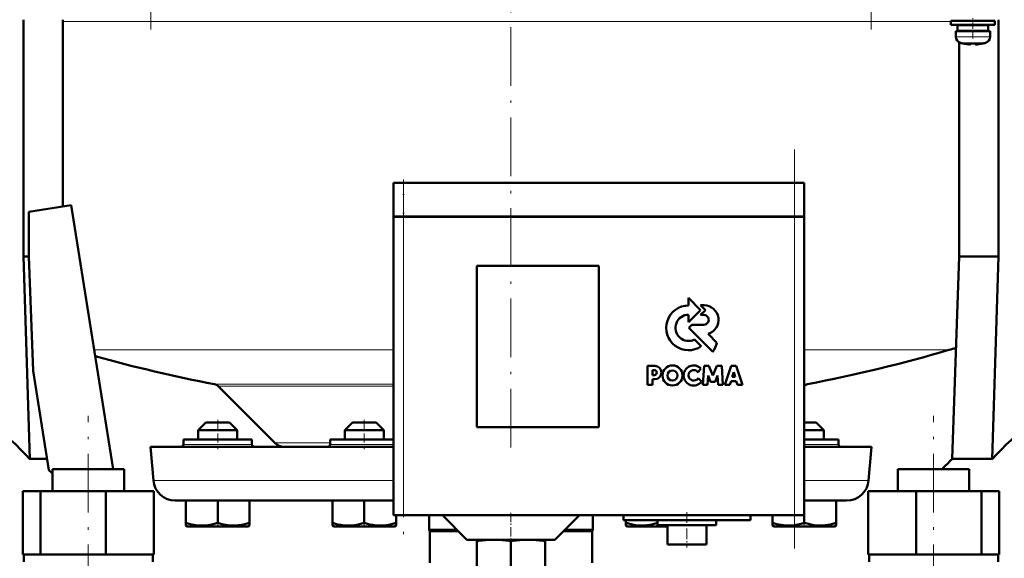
# Model space of a CAD drawing. Extents: x -1438 to 1837, y -1673 to 612.
# Tile 65 of 95: x 36 to 238, y 0 to 110. Entities that reach past the tile are written whole.
import ezdxf

# ---------------------------------------------------------------- set-up
doc = ezdxf.new("R2010")
doc.units = 0
doc.linetypes.add('DASHDOT', pattern=[18.5, 12, -3, 0.5, -3])

msp = doc.modelspace()

# ---------------------------------------------------------------- linework, layer by layer
at = {"color": 7, "linetype": 'DASHDOT', "lineweight": 18}
for p, q in [((63.09, 108.45), (63.09, 300.5)), ((210.49, 300.5), (210.49, 108.45)), ((136.79, 275.46), (136.79, 21.79)), ((194.79, 2.33), (194.79, 83.93)), ((114.79, 76.23), (114.79, 3.03)), ((50.33, -101.32), (50.33, 29.48)), ((223.25, -101.32), (223.25, 29.48))]:
    msp.add_line(p, q, dxfattribs=at)
at = {"color": 7, "linetype": 'DASHDOT', "lineweight": 18, "ltscale": 0.104369}
msp.add_line((231.29, 106.65), (231.29, 110.82), dxfattribs=at)
at = {"color": 7, "lineweight": 50}
for p, q in [((37.1, 110.48), (37.1, 62.08)), ((45.09, 110.48), (45.09, 72.3)), ((231.29, 110.23), (226.79, 110.23)), ((226.79, 109.43), (226.79, 110.23)), ((231.29, 109.43), (226.79, 109.43)), ((231.29, 109.33), (228.14, 109.33)), ((228.14, 108.23), (228.14, 109.33)), ((228.49, 110.48), (228.49, 110.23)), ((228.49, 109.43), (228.49, 109.33)), ((229.29, 110.23), (229.29, 110.48)), ((229.29, 109.33), (229.29, 109.43)), ((231.29, 110.23), (235.79, 110.23)), ((231.29, 109.43), (235.79, 109.43)), ((234.44, 109.33), (231.29, 109.33)), ((233.29, 110.48), (233.29, 110.23)), ((233.29, 109.43), (233.29, 109.33)), ((234.44, 109.33), (234.44, 108.23)), ((235.79, 109.43), (235.79, 110.23)), ((236.49, 110.48), (236.49, 62.08)), ((227.79, 108.13), (231.29, 108.13)), ((227.79, 107), (227.79, 108.13)), ((231.29, 108.23), (228.14, 108.23)), ((228.49, 108.23), (228.49, 108.13)), ((229.29, 108.13), (229.29, 108.23)), ((234.44, 108.23), (231.29, 108.23)), ((234.79, 108.13), (231.29, 108.13)), ((233.29, 108.23), (233.29, 108.13)), ((234.79, 107), (234.79, 108.13)), ((228.49, 105.84), (228.49, 62.08)), ((229.36, 105.59), (229.37, 105.6)), ((230.79, 105.6), (230.79, 105.45)), ((231.79, 105.6), (231.79, 105.45)), ((233.21, 105.6), (233.22, 105.59)), ((114.79, 77.13), (112.79, 77.13)), ((112.79, 70.23), (112.79, 77.13)), ((114.79, 77.13), (194.79, 77.13)), ((196.79, 77.13), (194.79, 77.13)), ((196.79, 70.23), (196.79, 77.13)), ((38.15, 71.2), (46.85, 72.58)), ((46.85, 72.58), (55.4, 18.58)), ((38.15, 62.08), (38.15, 71.2)), ((114.79, 70.23), (112.79, 70.23)), ((112.79, 70.13), (113.38, 70.13)), ((112.79, 70.13), (112.79, 9.13)), ((112.89, 70.13), (112.89, 70.23)), ((113.38, 70.13), (114.79, 70.13)), ((114.79, 70.23), (194.79, 70.23)), ((194.79, 70.13), (114.79, 70.13)), ((196.79, 70.23), (194.79, 70.23)), ((194.79, 70.13), (196.2, 70.13)), ((196.2, 70.13), (196.79, 70.13)), ((196.69, 70.13), (196.69, 70.23)), ((196.79, 9.13), (196.79, 70.13)), ((37.1, 62.08), (38.15, 62.08)), ((37.1, 62.08), (38.37, 20.64)), ((39.06, 38.68), (38.15, 62.08)), ((228.49, 62.08), (227.04, 20.64)), ((236.49, 62.08), (228.49, 62.08)), ((236.49, 62.08), (235.21, 20.64)), ((129.79, 27.13), (129.79, 60.13)), ((129.79, 60.13), (154.79, 60.13)), ((154.79, 60.13), (154.79, 27.13)), ((175.58, 51.09), (173.12, 53.57)), ((173.12, 53.57), (173.12, 52.05)), ((173.12, 48.63), (175.58, 51.09)), ((175.58, 52.09), (176.57, 51.09)), ((176.3, 52.09), (175.58, 52.09)), ((176.57, 51.09), (175.59, 50.1)), ((173.12, 50.15), (173.12, 48.63)), ((175.59, 50.1), (176.24, 50.1)), ((173.77, 48.09), (173.14, 47.46)), ((173.14, 47.46), (178.07, 42.52)), ((176.24, 48.09), (173.77, 48.09)), ((175.72, 43.68), (174.34, 45.05)), ((178.91, 44.42), (177.12, 46.22)), ((42.28, 18.36), (39.06, 38.68)), ((166.22, 39.68), (164.72, 39.68)), ((164.72, 39.68), (164.72, 35.79)), ((165.77, 38.82), (166.11, 38.82)), ((165.77, 37.8), (165.77, 38.82)), ((175.09, 38.36), (175.65, 39.13)), ((176.3, 39.67), (176.04, 35.79)), ((177.27, 39.67), (176.3, 39.67)), ((178.1, 37.73), (177.27, 39.67)), ((178.92, 39.67), (178.1, 37.73)), ((179.9, 39.67), (178.92, 39.67)), ((180.16, 35.79), (179.9, 39.67)), ((181.84, 39.66), (180.53, 35.79)), ((182.86, 39.66), (181.84, 39.66)), ((182.03, 37.44), (182.36, 38.4)), ((182.36, 38.4), (182.66, 37.44)), ((184.17, 35.79), (182.86, 39.66)), ((165.76, 36.95), (166.23, 36.95)), ((165.76, 35.79), (165.76, 36.95)), ((166.12, 37.8), (165.77, 37.8)), ((175.77, 36.46), (175.1, 37.15)), ((177, 35.79), (177.13, 37.72)), ((177.13, 37.72), (177.63, 36.39)), ((177.63, 36.39), (178.56, 36.39)), ((178.56, 36.39), (179.07, 37.72)), ((179.07, 37.72), (179.19, 35.79)), ((181.57, 35.79), (181.81, 36.57)), ((181.81, 36.57), (182.88, 36.57)), ((182.66, 37.44), (182.03, 37.44)), ((182.88, 36.57), (183.13, 35.79)), ((88.5, 23.92), (76.9, 35.52)), ((164.72, 35.79), (165.76, 35.79)), ((176.04, 35.79), (177, 35.79)), ((179.19, 35.79), (180.16, 35.79)), ((180.53, 35.79), (181.57, 35.79)), ((183.13, 35.79), (184.17, 35.79)), ((74.39, 28.13), (72.79, 26.53)), ((78.79, 26.53), (72.79, 26.53)), ((72.79, 24.63), (72.79, 26.53)), ((77.99, 28.13), (74.39, 28.13)), ((79.19, 28.13), (77.99, 28.13)), ((80.79, 26.53), (78.79, 26.53)), ((79.19, 28.13), (80.79, 26.53)), ((80.79, 24.63), (80.79, 26.53)), ((104.39, 28.13), (102.79, 26.53)), ((110.79, 26.53), (102.79, 26.53)), ((102.79, 26.53), (102.79, 24.63)), ((109.19, 28.13), (104.39, 28.13)), ((110.79, 26.53), (109.19, 28.13)), ((110.79, 24.63), (110.79, 26.53)), ((154.79, 27.13), (129.79, 27.13)), ((197.99, 28.13), (196.79, 28.13)), ((198.79, 26.53), (196.79, 26.53)), ((199.19, 28.13), (197.99, 28.13)), ((200.79, 26.53), (198.79, 26.53)), ((199.19, 28.13), (200.79, 26.53)), ((200.79, 24.63), (200.79, 26.53)), ((69.79, 24.63), (69.79, 23.63)), ((83.79, 24.63), (69.79, 24.63)), ((83.79, 23.63), (83.79, 24.63)), ((103.29, 24.63), (99.79, 24.63)), ((99.79, 24.63), (99.79, 23.63)), ((112.79, 24.63), (103.29, 24.63)), ((203.79, 24.63), (196.79, 24.63)), ((203.79, 23.63), (203.79, 24.63)), ((63.04, 23.13), (112.79, 23.13)), ((63.64, 16.23), (63.04, 23.13)), ((196.79, 23.13), (210.54, 23.13)), ((209.94, 16.23), (210.54, 23.13)), ((38.37, 20.64), (41.92, 20.64)), ((227.04, 20.64), (235.21, 20.64)), ((43.03, 18.58), (55.49, 18.58)), ((43.03, 14.08), (43.03, 18.58)), ((55.49, 18.58), (57.63, 18.58)), ((57.63, 14.08), (57.63, 18.58)), ((57.63, 14.08), (57.63, 18.58)), ((215.95, 18.58), (218.09, 18.58)), ((215.95, 14.08), (215.95, 18.58)), ((218.09, 18.58), (230.55, 18.58)), ((230.55, 14.08), (230.55, 18.58)), ((36.95, 14.08), (40.53, 14.08)), ((36.95, 1.08), (36.95, 14.08)), ((40.53, 14.08), (53.92, 14.08)), ((40.53, 1.08), (40.53, 14.08)), ((53.92, 14.08), (63.71, 14.08)), ((53.92, 1.08), (53.92, 14.08)), ((63.71, 1.08), (63.71, 14.08)), ((63.71, 1.08), (63.71, 14.08)), ((68.12, 12.13), (112.79, 12.13)), ((70.3, 12.13), (70.3, 7.59)), ((76.8, 12.13), (76.8, 7.59)), ((83.3, 12.13), (83.3, 7.6)), ((100.29, 12.13), (100.29, 7.59)), ((106.79, 12.13), (106.79, 7.59)), ((196.79, 12.13), (205.46, 12.13)), ((203.28, 12.13), (203.28, 7.59)), ((209.87, 14.08), (219.67, 14.08)), ((209.87, 1.08), (209.87, 14.08)), ((219.67, 14.08), (233.05, 14.08)), ((219.67, 1.08), (219.67, 14.08)), ((233.05, 1.08), (233.05, 14.08)), ((233.05, 14.08), (236.64, 14.08)), ((236.64, 1.08), (236.64, 14.08)), ((113.38, 9.13), (112.79, 9.13)), ((113.29, 9.13), (113.29, 7.59)), ((113.3, 9.13), (113.3, 7.6)), ((114.79, 9.13), (113.38, 9.13)), ((114.79, 9.13), (194.79, 9.13)), ((120.04, 9.13), (120.04, 6.13)), ((127.79, 4.13), (122.79, 9.13)), ((145.79, 4.13), (150.79, 9.13)), ((153.54, 9.13), (153.54, 6.13)), ((159.79, 9.13), (159.79, 8.13)), ((172.79, 8.13), (159.79, 8.13)), ((160.28, 8.13), (160.28, 7.6)), ((166.78, 8.13), (166.78, 7.59)), ((166.79, 8.13), (166.79, 7.13)), ((185.79, 8.13), (172.79, 8.13)), ((178.79, 8.13), (178.79, 7.13)), ((185.79, 9.13), (185.79, 8.13)), ((190.28, 9.13), (190.28, 7.6)), ((196.2, 9.13), (194.79, 9.13)), ((196.79, 9.13), (196.2, 9.13)), ((196.78, 9.13), (196.78, 7.6)), ((70.3, 7.01), (70.3, 7.59)), ((70.62, 6.83), (70.3, 7.01)), ((70.62, 6.83), (79.88, 6.83)), ((79.88, 6.83), (82.97, 6.83)), ((82.97, 6.83), (83.3, 7.02)), ((83.3, 7.6), (83.3, 7.02)), ((100.29, 7.01), (100.29, 7.59)), ((100.62, 6.83), (100.29, 7.01)), ((100.62, 6.83), (112.97, 6.83)), ((113.29, 7.01), (112.97, 6.83)), ((113.29, 7.59), (113.29, 7.01)), ((113.3, 7.6), (113.3, 7.15)), ((113.3, 7.15), (113.3, 7.02)), ((120.04, 6.13), (125.79, 6.13)), ((120.17, 5.91), (120.04, 6.13)), ((147.79, 6.13), (153.54, 6.13)), ((153.42, 5.91), (153.54, 6.13)), ((160.28, 7.02), (160.28, 7.6)), ((160.62, 6.83), (160.28, 7.02)), ((160.62, 6.83), (163.7, 6.83)), ((163.7, 6.83), (168.79, 6.83)), ((166.79, 7.13), (172.79, 7.13)), ((168.63, 7.13), (168.79, 7.1)), ((168.79, 7.13), (168.79, 3.13)), ((172.79, 7.13), (178.79, 7.13)), ((176.79, 7.13), (176.79, 3.13)), ((190.28, 7.02), (190.28, 7.6)), ((190.62, 6.83), (190.28, 7.02)), ((190.62, 6.83), (192.42, 6.83)), ((192.42, 6.83), (199.88, 6.83)), ((199.88, 6.83), (202.97, 6.83)), ((202.97, 6.83), (203.28, 7.01)), ((203.28, 7.59), (203.28, 7.01)), ((120.17, 5.91), (126.01, 5.91)), ((120.17, 5.91), (120.17, -0.57)), ((127.79, 4.13), (136.79, 4.13)), ((129.79, 3.84), (129.79, 4.13)), ((136.79, 4.13), (145.79, 4.13)), ((143.79, 4.13), (143.79, 3.84)), ((147.57, 5.91), (153.42, 5.91)), ((153.42, 5.91), (153.42, -0.57)), ((129.79, 3.84), (129.79, -4.6)), ((136.79, 3.85), (136.79, -4.6)), ((143.79, 3.84), (143.79, -4.6)), ((168.79, 3.13), (172.79, 3.13)), ((172.79, 3.13), (176.79, 3.13)), ((36.95, 1.08), (37.32, 1.08)), ((37.13, 1.08), (40.16, 1.08)), ((37.13, -0.42), (37.13, 1.08)), ((40.16, 1.08), (40.53, 1.08)), ((40.53, 1.08), (41.91, 1.08)), ((41.91, 1.08), (52.54, 1.08)), ((52.54, 1.08), (53.92, 1.08)), ((53.92, 1.08), (54.93, 1.08)), ((54.93, 1.08), (62.7, 1.08)), ((62.7, 1.08), (63.71, 1.08)), ((63.53, 1.08), (63.53, -0.42)), ((63.53, 1.08), (63.53, -0.42)), ((209.87, 1.08), (210.88, 1.08)), ((210.05, -0.42), (210.05, 1.08)), ((210.88, 1.08), (218.65, 1.08)), ((218.65, 1.08), (219.67, 1.08)), ((219.67, 1.08), (221.05, 1.08)), ((221.05, 1.08), (231.67, 1.08)), ((231.67, 1.08), (233.05, 1.08)), ((233.05, 1.08), (233.42, 1.08)), ((233.42, 1.08), (236.45, 1.08)), ((236.27, 1.08), (236.64, 1.08)), ((236.45, 1.08), (236.45, -0.42))]:
    msp.add_line(p, q, dxfattribs=at)
at = {"color": 7, "lineweight": 18}
for p, q in [((45.09, 110.13), (136.79, 110.13)), ((136.79, 110.13), (226.79, 110.13)), ((231.29, 107), (227.79, 107)), ((231.32, 107), (231.29, 107)), ((231.32, 107), (234.79, 107)), ((231.29, 105.75), (228.72, 105.75)), ((231.31, 105.75), (231.29, 105.75)), ((233.86, 105.75), (231.31, 105.75)), ((114.79, 70.23), (114.79, 77.13)), ((194.79, 70.23), (194.79, 77.13)), ((114.79, 70.13), (114.79, 70.23)), ((114.79, 9.13), (114.79, 70.13)), ((194.79, 70.13), (194.79, 70.23)), ((194.79, 70.13), (194.79, 9.13)), ((51.55, 42.93), (112.79, 42.93)), ((196.79, 42.93), (226.39, 42.93)), ((76.12, 35.93), (112.79, 35.93)), ((76.9, 35.52), (112.79, 35.52)), ((197.46, 35.93), (196.79, 35.93)), ((76.79, 23.63), (69.79, 23.63)), ((83.79, 23.63), (76.79, 23.63)), ((88.5, 23.92), (99.79, 23.92)), ((103.29, 23.63), (99.79, 23.63)), ((106.79, 23.63), (103.29, 23.63)), ((112.79, 23.63), (106.79, 23.63)), ((196.79, 23.63), (203.79, 23.63)), ((63.64, 16.23), (112.79, 16.23)), ((196.79, 16.23), (209.94, 16.23))]:
    msp.add_line(p, q, dxfattribs=at)
at = {"color": 7, "linetype": 'DASHDOT', "lineweight": 18, "ltscale": 0.00094223}
msp.add_line((230.29, 105.45), (230.29, 105.41), dxfattribs=at)
at = {"color": 7, "linetype": 'DASHDOT', "lineweight": 18, "ltscale": 0.000794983}
msp.add_line((232.29, 105.45), (232.29, 105.42), dxfattribs=at)
at = {"color": 7, "linetype": 'DASHDOT', "lineweight": 18, "ltscale": 0.207015}
msp.add_line((114.79, 77.82), (114.79, 69.54), dxfattribs=at)
at = {"color": 7, "linetype": 'DASHDOT', "lineweight": 18, "ltscale": 0.150015}
for p, q in [((76.79, 28.63), (76.79, 22.63)), ((106.79, 28.63), (106.79, 22.63))]:
    msp.add_line(p, q, dxfattribs=at)
at = {"color": 7, "linetype": 'DASHDOT', "lineweight": 18, "ltscale": 0.15}
msp.add_line((196.79, 22.63), (196.79, 28.63), dxfattribs=at)
at = {"color": 7, "linetype": 'DASHDOT', "lineweight": 18, "ltscale": 0.158359}
msp.add_line((136.79, 9.65), (136.79, 3.32), dxfattribs=at)
at = {"color": 7, "linetype": 'DASHDOT', "lineweight": 18, "ltscale": 0.180015}
msp.add_line((172.79, 9.73), (172.79, 2.53), dxfattribs=at)
at = {"color": 7, "linetype": 'DASHDOT', "lineweight": 18, "ltscale": 0.02298}
for p, q in [((76.79, 6.75), (76.79, 7.67)), ((106.79, 6.75), (106.79, 7.67)), ((166.79, 6.75), (166.79, 7.67))]:
    msp.add_line(p, q, dxfattribs=at)
at = {"color": 7, "linetype": 'DASHDOT', "lineweight": 18, "ltscale": 0.023195}
msp.add_line((196.79, 6.75), (196.79, 7.68), dxfattribs=at)
at = {"color": 7, "lineweight": 50}
for points in [[(230.79, 105.45), (230.79, 105.44), (230.79, 105.44), (230.78, 105.44), (230.76, 105.43), (230.7, 105.42), (230.29, 105.45)], [(231.79, 105.45), (231.79, 105.44), (231.8, 105.44), (231.81, 105.43), (231.84, 105.43)], [(231.79, 105.45), (231.79, 105.44), (231.8, 105.44), (231.8, 105.44), (231.82, 105.43), (231.87, 105.43), (232.02, 105.43), (232.29, 105.45)], [(70.3, 7.59), (71.13, 7.34), (71.93, 7.16), (72.67, 7.06), (73.39, 7.01), (74.48, 7.06), (75.59, 7.25), (76.8, 7.59)], [(76.8, 7.59), (77.63, 7.34), (78.43, 7.16), (79.17, 7.06), (80.04, 7.01)], [(80.04, 7.01), (81.06, 7.08), (82.09, 7.26), (83.3, 7.6)], [(100.29, 7.59), (101.12, 7.34), (101.93, 7.16), (102.66, 7.06), (103.38, 7.01), (104.47, 7.06), (105.59, 7.25), (106.79, 7.59)], [(106.79, 7.59), (107.62, 7.34), (108.43, 7.16), (109.16, 7.06), (109.88, 7.01), (110.97, 7.06), (112.09, 7.25), (113.29, 7.59)], [(160.28, 7.6), (161.12, 7.35), (161.92, 7.17), (162.66, 7.06), (163.54, 7.01)], [(163.54, 7.01), (164.55, 7.07), (165.58, 7.25), (166.78, 7.59)], [(192.03, 7.15), (193.11, 7.03), (194.19, 7.04), (194.82, 7.11), (195.46, 7.23), (196.12, 7.39), (196.78, 7.6)], [(196.78, 7.6), (197.62, 7.35), (198.42, 7.17), (199.16, 7.06), (200.04, 7.01)], [(200.04, 7.01), (201.05, 7.07), (202.08, 7.25), (203.28, 7.59)]]:
    msp.add_lwpolyline(points, dxfattribs=at)
for centre, radius in [((169.83, 37.72), 2.05), ((169.81, 37.7), 1.03)]:
    msp.add_circle(centre, radius, dxfattribs=at)
for centre, radius, start, end in [((229.09, 107), 1.3, 180, 253.3985), ((233.49, 107), 1.3, 286.6016, 360), ((231.29, 114.38), 9, 253.3985, 257.6222), ((231.29, 114.38), 8.99, 257.6503, 263.6107), ((231.29, 114.38), 8.99, 257.6503, 263.6107), ((230.75, 109.46), 4.04, 263.5178, 266.839), ((231.29, 115.49), 9.9, 267.106, 269.9999), ((231.29, 115.49), 9.9, 267.106, 269.9999), ((231.29, 115.49), 9.9, 269.9998, 272.8943), ((231.29, 115.49), 9.9, 269.9998, 272.8943), ((231.87, 109), 3.58, 272.1824, 275.7456), ((231.29, 114.38), 8.99, 276.3897, 282.3492), ((231.29, 114.38), 8.99, 276.3893, 282.3497), ((231.29, 114.38), 9, 282.3778, 286.6016), ((173.13, 47.46), 4.58, 90.1383, 304.4298), ((176.24, 49.09), 3, 287.1499, 88.7273), ((173.13, 47.46), 2.69, 90.2347, 296.6674), ((176.25, 49.09), 1, 269.9385, 89.9386), ((173.26, 45.79), 5.82, 325.8057, 346.3515), ((136.79, 350.13), 320, 280.9286, 286.2602), ((206.79, 110.13), 70, 286.2603, 287.4973), ((136.79, 350.13), 320, 254.5885, 259.0714), ((166.12, 38.31), 0.509, 270.4383, 90.0947), ((166.21, 38.31), 1.36, 270.7089, 89.4662), ((174.16, 37.72), 2.05, 43.4814, 321.8497), ((174.19, 37.75), 1.08, 34.2807, 326.1974), ((75.84, 34.46), 1.5, 45, 79.0714), ((197.74, 34.46), 1.5, 100.9286, 129.4411), ((69.29, 23.63), 0.5, 270, 0), ((84.29, 23.63), 0.5, 180, 270), ((90.41, 25.83), 2.7, 225, 270.0003), ((99.29, 23.63), 0.5, 270, 360), ((204.29, 23.63), 0.5, 180, 270), ((276.79, -31.45), 72.02, 133.6854, 136.0088), ((-6.21, -32.69), 70.4, 45.6234, 46.4754), ((68.12, 16.63), 4.5, 185, 270), ((205.46, 16.63), 4.5, 270, 355), ((194.13, 18.89), 11.93, 251.2031, 259.844), ((133.56, -19.42), 23.56, 92.1952, 99.1944), ((133.07, -19.34), 23.48, 80.893, 87.8135), ((140.51, -19.34), 23.48, 92.1902, 99.1073), ((140.03, -19.42), 23.56, 80.8063, 87.8012)]:
    msp.add_arc(centre, radius, start, end, dxfattribs=at)
for centre, start_param, end_param in [((-5.55, -31.45), 5.520731, 5.845916), ((279.13, -31.45), 0.43727, 0.762454)]:
    msp.add_ellipse(centre, major_axis=(0, 72.02), ratio=0.882948, start_param=start_param, end_param=end_param, dxfattribs=at)

doc.saveas('drawing.dxf')
